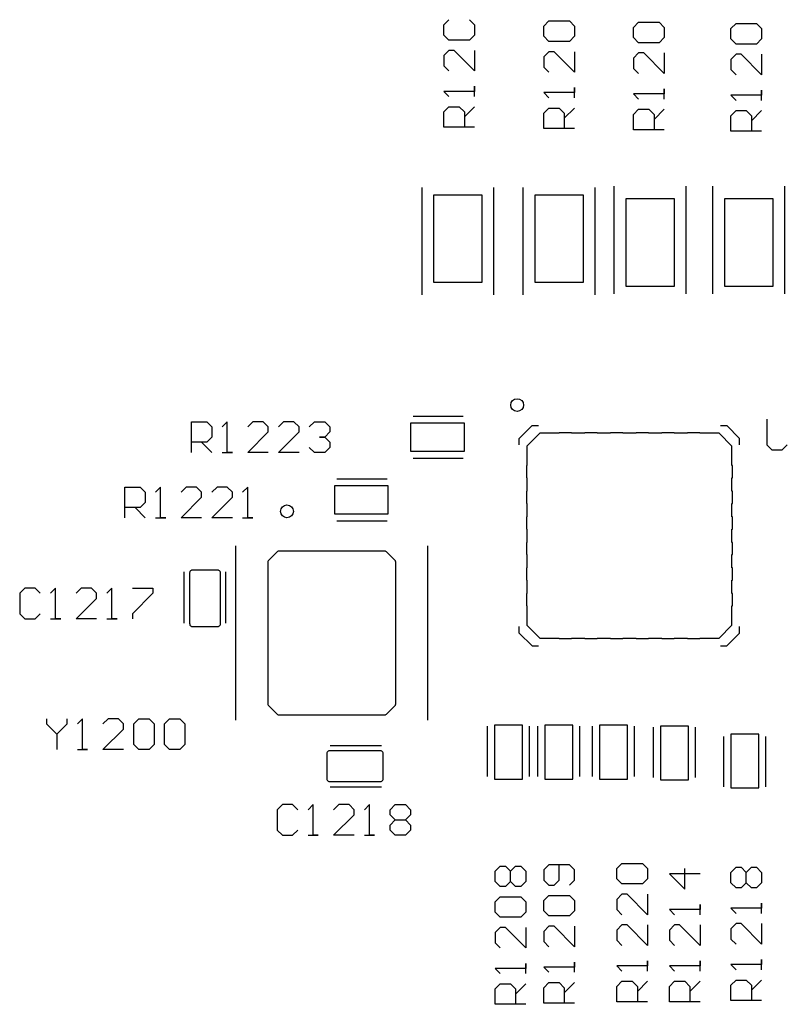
# Model space of a CAD drawing. Header units: inches. Extents: x 0 to 420, y -297 to 0.
# Tile 21 of 41: x 180 to 195, y -129 to -110. Entities that reach past the tile are written whole.
import ezdxf

# ---------------------------------------------------------------- set-up
doc = ezdxf.new("R2010")
doc.units = ezdxf.units.IN
doc.header["$MEASUREMENT"] = 0

msp = doc.modelspace()

# ---------------------------------------------------------------- linework, layer by layer
at = {"color": 18, "true_color": 0x000000}
for p, q in [((188.75, -110.15), (188.85, -110.05)), ((188.75, -110.35), (188.75, -110.15)), ((189.25, -110.05), (189.35, -110.15)), ((189.35, -110.15), (189.35, -110.35)), ((190.7, -110.175), (190.8, -110.075)), ((190.8, -110.075), (191.2, -110.075)), ((191.2, -110.075), (191.3, -110.175)), ((192.45, -110.2), (192.55, -110.1)), ((192.55, -110.1), (192.95, -110.1)), ((192.95, -110.1), (193.05, -110.2)), ((194.35, -110.225), (194.45, -110.125)), ((194.45, -110.125), (194.85, -110.125)), ((194.85, -110.125), (194.95, -110.225)), ((190.7, -110.375), (190.7, -110.175)), ((191.3, -110.175), (191.3, -110.375)), ((192.45, -110.4), (192.45, -110.2)), ((193.05, -110.2), (193.05, -110.4)), ((194.35, -110.425), (194.35, -110.225)), ((194.95, -110.225), (194.95, -110.425)), ((188.85, -110.45), (188.75, -110.35)), ((189.25, -110.45), (188.85, -110.45)), ((189.35, -110.35), (189.25, -110.45)), ((190.8, -110.475), (190.7, -110.375)), ((191.2, -110.475), (190.8, -110.475)), ((191.3, -110.375), (191.2, -110.475)), ((192.55, -110.5), (192.45, -110.4)), ((192.95, -110.5), (192.55, -110.5)), ((193.05, -110.4), (192.95, -110.5)), ((194.45, -110.525), (194.35, -110.425)), ((194.85, -110.525), (194.45, -110.525)), ((194.95, -110.425), (194.85, -110.525)), ((188.85, -110.65), (188.75, -110.75)), ((188.95, -110.65), (188.85, -110.65)), ((189.35, -111.05), (188.95, -110.65)), ((189.35, -110.65), (189.35, -111.05)), ((190.8, -110.675), (190.7, -110.775)), ((190.9, -110.675), (190.8, -110.675)), ((191.3, -111.075), (190.9, -110.675)), ((191.3, -110.675), (191.3, -111.075)), ((192.55, -110.7), (192.45, -110.8)), ((192.65, -110.7), (192.55, -110.7)), ((193.05, -111.1), (192.65, -110.7)), ((193.05, -110.7), (193.05, -111.1)), ((194.45, -110.725), (194.35, -110.825)), ((194.55, -110.725), (194.45, -110.725)), ((194.95, -111.125), (194.55, -110.725)), ((194.95, -110.725), (194.95, -111.125)), ((188.75, -110.75), (188.75, -110.95)), ((190.7, -110.775), (190.7, -110.975)), ((192.45, -110.8), (192.45, -111)), ((194.35, -110.825), (194.35, -111.025)), ((188.75, -110.95), (188.85, -111.05)), ((190.7, -110.975), (190.8, -111.075)), ((192.45, -111), (192.55, -111.1)), ((194.35, -111.025), (194.45, -111.125)), ((189.35, -111.45), (188.75, -111.45)), ((188.75, -111.45), (188.75, -111.45)), ((188.75, -111.45), (188.85, -111.55)), ((189.35, -111.55), (189.35, -111.35)), ((189.35, -111.35), (189.35, -111.45)), ((191.3, -111.475), (190.7, -111.475)), ((190.7, -111.475), (190.7, -111.475)), ((190.7, -111.475), (190.8, -111.575)), ((191.3, -111.575), (191.3, -111.375)), ((191.3, -111.375), (191.3, -111.475)), ((193.05, -111.5), (192.45, -111.5)), ((192.45, -111.5), (192.45, -111.5)), ((192.45, -111.5), (192.55, -111.6)), ((193.05, -111.6), (193.05, -111.4)), ((193.05, -111.4), (193.05, -111.5)), ((194.95, -111.625), (194.95, -111.425)), ((194.95, -111.425), (194.95, -111.525)), ((194.95, -111.525), (194.35, -111.525)), ((194.35, -111.525), (194.35, -111.525)), ((194.35, -111.525), (194.45, -111.625)), ((188.75, -111.85), (188.85, -111.75)), ((188.75, -112.15), (188.75, -111.85)), ((188.85, -111.75), (189.05, -111.75)), ((189.05, -111.75), (189.15, -111.85)), ((189.15, -111.95), (189.35, -111.75)), ((189.15, -111.85), (189.15, -112.15)), ((190.7, -111.875), (190.8, -111.775)), ((190.7, -112.175), (190.7, -111.875)), ((190.8, -111.775), (191, -111.775)), ((191, -111.775), (191.1, -111.875)), ((191.1, -111.975), (191.3, -111.775)), ((191.1, -111.875), (191.1, -112.175)), ((192.45, -111.9), (192.55, -111.8)), ((192.55, -111.8), (192.75, -111.8)), ((192.75, -111.8), (192.85, -111.9)), ((192.85, -112), (193.05, -111.8)), ((194.35, -111.925), (194.45, -111.825)), ((194.45, -111.825), (194.65, -111.825)), ((194.65, -111.825), (194.75, -111.925)), ((194.75, -112.025), (194.95, -111.825)), ((192.45, -112.2), (192.45, -111.9)), ((192.85, -111.9), (192.85, -112.2)), ((194.35, -112.225), (194.35, -111.925)), ((194.75, -111.925), (194.75, -112.225)), ((189.35, -112.15), (188.75, -112.15)), ((191.3, -112.175), (190.7, -112.175)), ((193.05, -112.2), (192.45, -112.2)), ((194.95, -112.225), (194.35, -112.225)), ((188.325, -115.425), (188.325, -113.325)), ((189.725, -115.425), (189.725, -113.325)), ((190.3, -115.425), (190.3, -113.325)), ((191.7, -115.425), (191.7, -113.325)), ((192.075, -115.4), (192.075, -113.3)), ((193.475, -115.4), (193.475, -113.3)), ((194, -115.4), (194, -113.3)), ((195.4, -115.4), (195.4, -113.3)), ((189.5, -113.475), (188.55, -113.475)), ((188.55, -113.475), (188.55, -113.575)), ((188.55, -113.575), (188.55, -115.075)), ((189.5, -113.575), (189.5, -113.475)), ((189.5, -115.075), (189.5, -113.575)), ((191.475, -113.475), (190.525, -113.475)), ((190.525, -113.475), (190.525, -113.575)), ((190.525, -113.575), (190.525, -115.075)), ((191.475, -113.575), (191.475, -113.475)), ((191.475, -115.075), (191.475, -113.575)), ((193.25, -113.55), (192.3, -113.55)), ((192.3, -113.55), (192.3, -113.65)), ((193.25, -113.65), (193.25, -113.55)), ((195.175, -113.55), (194.225, -113.55)), ((194.225, -113.55), (194.225, -113.65)), ((195.175, -113.65), (195.175, -113.55)), ((192.3, -113.65), (192.3, -115.15)), ((193.25, -115.15), (193.25, -113.65)), ((194.225, -113.65), (194.225, -115.15)), ((195.175, -115.15), (195.175, -113.65)), ((188.55, -115.075), (188.55, -115.175)), ((189.5, -115.175), (189.5, -115.075)), ((190.525, -115.075), (190.525, -115.175)), ((191.475, -115.175), (191.475, -115.075)), ((192.3, -115.15), (192.3, -115.25)), ((193.25, -115.25), (193.25, -115.15)), ((194.225, -115.15), (194.225, -115.25)), ((195.175, -115.25), (195.175, -115.15)), ((188.55, -115.175), (189.5, -115.175)), ((190.525, -115.175), (191.475, -115.175)), ((192.3, -115.25), (193.25, -115.25)), ((194.225, -115.25), (195.175, -115.25)), ((188.15, -117.79), (189.13, -117.79)), ((183.825, -118.5), (183.825, -117.9)), ((183.825, -117.9), (184.125, -117.9)), ((184.125, -117.9), (184.225, -118)), ((184.225, -118), (184.225, -118.2)), ((184.525, -117.9), (184.425, -118)), ((184.525, -118.5), (184.525, -117.9)), ((184.525, -117.9), (184.525, -117.9)), ((185.025, -117.9), (184.925, -118)), ((185.225, -117.9), (185.025, -117.9)), ((185.325, -118), (185.225, -117.9)), ((185.325, -118.1), (185.325, -118)), ((185.625, -117.9), (185.525, -118)), ((185.825, -117.9), (185.625, -117.9)), ((185.925, -118), (185.825, -117.9)), ((185.925, -118.1), (185.925, -118)), ((186.125, -118), (186.225, -117.9)), ((186.225, -117.9), (186.425, -117.9)), ((186.425, -117.9), (186.525, -118)), ((186.525, -118), (186.525, -118.1)), ((188.1, -117.925), (188.1, -118.475)), ((188.25, -117.925), (188.1, -117.925)), ((189, -117.925), (188.25, -117.925)), ((189.15, -117.925), (189, -117.925)), ((189.15, -118.475), (189.15, -117.925)), ((190.221, -118.225), (190.471, -117.975)), ((190.471, -117.975), (190.596, -117.975)), ((194.146, -117.975), (194.271, -117.975)), ((194.271, -117.975), (194.521, -118.225)), ((195.05, -117.85), (195.05, -118.35)), ((184.225, -118.2), (184.125, -118.3)), ((184.925, -118.5), (185.325, -118.1)), ((185.525, -118.5), (185.925, -118.1)), ((186.425, -118.2), (186.325, -118.2)), ((186.325, -118.2), (186.425, -118.2)), ((186.525, -118.1), (186.425, -118.2)), ((186.425, -118.2), (186.525, -118.3)), ((186.525, -118.1), (186.525, -118.1)), ((186.525, -118.1), (186.525, -118.1)), ((186.525, -118.1), (186.525, -118.1)), ((190.221, -118.35), (190.221, -118.225)), ((190.621, -118.125), (190.371, -118.375)), ((191.001, -118.125), (190.621, -118.125)), ((191.241, -118.115), (191.001, -118.115)), ((191.001, -118.115), (191.001, -118.125)), ((191.241, -118.125), (191.241, -118.115)), ((191.501, -118.125), (191.241, -118.125)), ((191.741, -118.115), (191.501, -118.115)), ((191.501, -118.115), (191.501, -118.125)), ((191.741, -118.125), (191.741, -118.115)), ((192.001, -118.125), (191.741, -118.125)), ((192.241, -118.115), (192.001, -118.115)), ((192.001, -118.115), (192.001, -118.125)), ((192.241, -118.125), (192.241, -118.115)), ((192.501, -118.125), (192.241, -118.125)), ((192.741, -118.115), (192.501, -118.115)), ((192.501, -118.115), (192.501, -118.125)), ((192.741, -118.125), (192.741, -118.115)), ((193.001, -118.125), (192.741, -118.125)), ((193.241, -118.115), (193.001, -118.115)), ((193.001, -118.115), (193.001, -118.125)), ((193.241, -118.125), (193.241, -118.115)), ((193.501, -118.125), (193.241, -118.125)), ((193.741, -118.115), (193.501, -118.115)), ((193.501, -118.115), (193.501, -118.125)), ((193.741, -118.125), (193.741, -118.115)), ((194.121, -118.125), (193.741, -118.125)), ((194.371, -118.375), (194.121, -118.125)), ((194.521, -118.35), (194.521, -118.225)), ((184.125, -118.3), (183.825, -118.3)), ((184.025, -118.3), (184.225, -118.5)), ((186.225, -118.5), (186.125, -118.4)), ((186.525, -118.4), (186.425, -118.5)), ((186.525, -118.3), (186.525, -118.4)), ((190.371, -118.375), (190.371, -118.755)), ((194.371, -118.755), (194.371, -118.375)), ((195.05, -118.35), (195.15, -118.45)), ((195.35, -118.45), (195.45, -118.35)), ((184.425, -118.5), (184.625, -118.5)), ((184.625, -118.5), (184.525, -118.5)), ((185.325, -118.5), (184.925, -118.5)), ((185.925, -118.5), (185.525, -118.5)), ((186.425, -118.5), (186.225, -118.5)), ((188.1, -118.475), (188.25, -118.475)), ((188.15, -118.61), (189.13, -118.61)), ((188.25, -118.475), (189, -118.475)), ((189, -118.475), (189.15, -118.475)), ((195.15, -118.45), (195.35, -118.45)), ((190.371, -118.755), (190.361, -118.755)), ((190.361, -118.755), (190.361, -118.995)), ((194.381, -118.755), (194.371, -118.755)), ((194.381, -118.995), (194.381, -118.755)), ((190.361, -118.995), (190.371, -118.995)), ((190.371, -118.995), (190.371, -119.255)), ((194.371, -119.255), (194.371, -118.995)), ((194.371, -118.995), (194.381, -118.995)), ((182.525, -119.775), (182.525, -119.175)), ((182.525, -119.175), (182.825, -119.175)), ((182.825, -119.175), (182.925, -119.275)), ((183.225, -119.175), (183.125, -119.275)), ((183.225, -119.775), (183.225, -119.175)), ((183.225, -119.175), (183.225, -119.175)), ((183.725, -119.175), (183.625, -119.275)), ((183.925, -119.175), (183.725, -119.175)), ((184.025, -119.275), (183.925, -119.175)), ((184.325, -119.175), (184.225, -119.275)), ((184.525, -119.175), (184.325, -119.175)), ((184.625, -119.275), (184.525, -119.175)), ((184.925, -119.175), (184.825, -119.275)), ((184.925, -119.775), (184.925, -119.175)), ((184.925, -119.175), (184.925, -119.175)), ((186.614, -119.149), (186.614, -119.699)), ((186.764, -119.149), (186.614, -119.149)), ((186.664, -119.014), (187.644, -119.014)), ((187.514, -119.149), (186.764, -119.149)), ((187.664, -119.149), (187.514, -119.149)), ((187.664, -119.699), (187.664, -119.149)), ((182.925, -119.275), (182.925, -119.475)), ((183.625, -119.775), (184.025, -119.375)), ((184.025, -119.375), (184.025, -119.275)), ((184.225, -119.775), (184.625, -119.375)), ((184.625, -119.375), (184.625, -119.275)), ((190.371, -119.255), (190.361, -119.255)), ((190.361, -119.255), (190.361, -119.495)), ((194.381, -119.255), (194.371, -119.255)), ((194.381, -119.495), (194.381, -119.255)), ((182.825, -119.575), (182.525, -119.575)), ((182.725, -119.575), (182.925, -119.775)), ((182.925, -119.475), (182.825, -119.575)), ((190.361, -119.495), (190.371, -119.495)), ((190.371, -119.495), (190.371, -119.755)), ((194.371, -119.755), (194.371, -119.495)), ((194.371, -119.495), (194.381, -119.495)), ((186.614, -119.699), (186.764, -119.699)), ((186.764, -119.699), (187.514, -119.699)), ((187.514, -119.699), (187.664, -119.699)), ((190.371, -119.755), (190.361, -119.755)), ((190.361, -119.755), (190.361, -119.995)), ((194.381, -119.755), (194.371, -119.755)), ((194.381, -119.995), (194.381, -119.755)), ((183.125, -119.775), (183.325, -119.775)), ((183.325, -119.775), (183.225, -119.775)), ((184.025, -119.775), (183.625, -119.775)), ((184.625, -119.775), (184.225, -119.775)), ((184.825, -119.775), (185.025, -119.775)), ((185.025, -119.775), (184.925, -119.775)), ((186.664, -119.834), (187.644, -119.834)), ((190.361, -119.995), (190.371, -119.995)), ((190.371, -119.995), (190.371, -120.255)), ((194.371, -120.255), (194.371, -119.995)), ((194.371, -119.995), (194.381, -119.995)), ((184.689, -123.725), (184.689, -120.325)), ((188.439, -123.725), (188.439, -120.325)), ((190.371, -120.255), (190.361, -120.255)), ((190.361, -120.255), (190.361, -120.495)), ((194.381, -120.255), (194.371, -120.255)), ((194.381, -120.495), (194.381, -120.255)), ((185.499, -120.44), (185.329, -120.61)), ((185.507, -120.433), (185.499, -120.44)), ((185.516, -120.429), (185.507, -120.433)), ((185.525, -120.426), (185.516, -120.429)), ((185.535, -120.425), (185.525, -120.426)), ((187.593, -120.425), (185.535, -120.425)), ((187.603, -120.426), (187.593, -120.425)), ((187.612, -120.429), (187.603, -120.426)), ((187.621, -120.433), (187.612, -120.429)), ((187.629, -120.44), (187.621, -120.433)), ((187.799, -120.61), (187.629, -120.44)), ((190.361, -120.495), (190.371, -120.495)), ((190.371, -120.495), (190.371, -120.755)), ((194.371, -120.755), (194.371, -120.495)), ((194.371, -120.495), (194.381, -120.495)), ((185.315, -120.636), (185.314, -120.646)), ((185.314, -120.646), (185.314, -123.404)), ((185.318, -120.627), (185.315, -120.636)), ((185.322, -120.618), (185.318, -120.627)), ((185.329, -120.61), (185.322, -120.618)), ((187.806, -120.618), (187.799, -120.61)), ((187.81, -120.627), (187.806, -120.618)), ((187.813, -120.636), (187.81, -120.627)), ((187.814, -120.646), (187.813, -120.636)), ((187.814, -123.404), (187.814, -120.646)), ((183.685, -121.832), (183.685, -120.832)), ((183.792, -120.838), (183.791, -120.849)), ((183.791, -120.849), (183.791, -120.899)), ((183.791, -120.899), (183.791, -121.799)), ((183.796, -120.827), (183.792, -120.838)), ((183.802, -120.818), (183.796, -120.827)), ((183.81, -120.81), (183.802, -120.818)), ((183.819, -120.804), (183.81, -120.81)), ((183.83, -120.8), (183.819, -120.804)), ((183.841, -120.799), (183.83, -120.8)), ((184.341, -120.799), (183.841, -120.799)), ((184.352, -120.8), (184.341, -120.799)), ((184.363, -120.804), (184.352, -120.8)), ((184.372, -120.81), (184.363, -120.804)), ((184.38, -120.818), (184.372, -120.81)), ((184.386, -120.827), (184.38, -120.818)), ((184.39, -120.838), (184.386, -120.827)), ((184.391, -120.849), (184.39, -120.838)), ((184.391, -120.899), (184.391, -120.849)), ((184.391, -121.799), (184.391, -120.899)), ((184.498, -121.832), (184.498, -120.832)), ((190.371, -120.755), (190.361, -120.755)), ((190.361, -120.755), (190.361, -120.995)), ((194.381, -120.755), (194.371, -120.755)), ((194.381, -120.995), (194.381, -120.755)), ((190.361, -120.995), (190.371, -120.995)), ((190.371, -120.995), (190.371, -121.255)), ((194.371, -121.255), (194.371, -120.995)), ((194.371, -120.995), (194.381, -120.995)), ((180.575, -121.15), (180.475, -121.25)), ((180.475, -121.25), (180.475, -121.65)), ((180.775, -121.15), (180.575, -121.15)), ((180.875, -121.25), (180.775, -121.15)), ((181.175, -121.15), (181.075, -121.25)), ((181.175, -121.75), (181.175, -121.15)), ((181.175, -121.15), (181.175, -121.15)), ((181.675, -121.15), (181.575, -121.25)), ((181.875, -121.15), (181.675, -121.15)), ((181.975, -121.25), (181.875, -121.15)), ((181.975, -121.35), (181.975, -121.25)), ((182.275, -121.15), (182.175, -121.25)), ((182.275, -121.75), (182.275, -121.15)), ((182.275, -121.15), (182.275, -121.15)), ((182.675, -121.15), (183.075, -121.15)), ((183.075, -121.25), (182.675, -121.65)), ((183.075, -121.15), (183.075, -121.25)), ((190.371, -121.255), (190.361, -121.255)), ((190.361, -121.255), (190.361, -121.495)), ((194.381, -121.255), (194.371, -121.255)), ((194.381, -121.495), (194.381, -121.255)), ((181.575, -121.75), (181.975, -121.35)), ((190.361, -121.495), (190.371, -121.495)), ((190.371, -121.495), (190.371, -121.875)), ((194.371, -121.875), (194.371, -121.495)), ((194.371, -121.495), (194.381, -121.495)), ((180.475, -121.65), (180.575, -121.75)), ((180.775, -121.75), (180.875, -121.65)), ((182.675, -121.65), (182.675, -121.75)), ((180.575, -121.75), (180.775, -121.75)), ((181.075, -121.75), (181.275, -121.75)), ((181.275, -121.75), (181.175, -121.75)), ((181.975, -121.75), (181.575, -121.75)), ((182.175, -121.75), (182.375, -121.75)), ((182.375, -121.75), (182.275, -121.75)), ((183.791, -121.799), (183.791, -121.849)), ((183.791, -121.849), (183.792, -121.849)), ((183.792, -121.849), (183.792, -121.86)), ((183.792, -121.86), (183.796, -121.871)), ((183.796, -121.871), (183.802, -121.88)), ((183.802, -121.88), (183.81, -121.888)), ((184.372, -121.888), (184.38, -121.88)), ((184.38, -121.88), (184.386, -121.871)), ((184.386, -121.871), (184.39, -121.86)), ((184.39, -121.86), (184.39, -121.849)), ((184.39, -121.849), (184.391, -121.849)), ((184.391, -121.849), (184.391, -121.799)), ((190.371, -121.875), (190.621, -122.125)), ((194.121, -122.125), (194.371, -121.875)), ((183.81, -121.888), (183.819, -121.894)), ((183.819, -121.894), (183.83, -121.898)), ((183.83, -121.898), (183.841, -121.899)), ((183.841, -121.899), (184.341, -121.899)), ((184.341, -121.899), (184.352, -121.898)), ((184.352, -121.898), (184.363, -121.894)), ((184.363, -121.894), (184.372, -121.888)), ((190.221, -122.025), (190.221, -121.9)), ((190.221, -122.025), (190.471, -122.275)), ((194.271, -122.275), (194.521, -122.025)), ((194.521, -122.025), (194.521, -121.9)), ((190.621, -122.125), (191.001, -122.125)), ((191.001, -122.125), (191.001, -122.135)), ((191.001, -122.135), (191.241, -122.135)), ((191.241, -122.125), (191.501, -122.125)), ((191.241, -122.135), (191.241, -122.125)), ((191.501, -122.125), (191.501, -122.135)), ((191.501, -122.135), (191.741, -122.135)), ((191.741, -122.135), (191.741, -122.125)), ((191.741, -122.125), (192.001, -122.125)), ((192.001, -122.125), (192.001, -122.135)), ((192.001, -122.135), (192.241, -122.135)), ((192.241, -122.135), (192.241, -122.125)), ((192.241, -122.125), (192.501, -122.125)), ((192.501, -122.125), (192.501, -122.135)), ((192.501, -122.135), (192.741, -122.135)), ((192.741, -122.135), (192.741, -122.125)), ((192.741, -122.125), (193.001, -122.125)), ((193.001, -122.125), (193.001, -122.135)), ((193.001, -122.135), (193.241, -122.135)), ((193.241, -122.135), (193.241, -122.125)), ((193.241, -122.125), (193.501, -122.125)), ((193.501, -122.125), (193.501, -122.135)), ((193.501, -122.135), (193.741, -122.135)), ((193.741, -122.135), (193.741, -122.125)), ((193.741, -122.125), (194.121, -122.125)), ((190.471, -122.275), (190.596, -122.275)), ((194.146, -122.275), (194.271, -122.275)), ((185.314, -123.404), (185.315, -123.414)), ((185.315, -123.414), (185.318, -123.423)), ((187.81, -123.423), (187.813, -123.414)), ((187.813, -123.414), (187.814, -123.404)), ((185.318, -123.423), (185.322, -123.432)), ((185.322, -123.432), (185.329, -123.44)), ((185.329, -123.44), (185.499, -123.61)), ((185.499, -123.61), (185.507, -123.617)), ((187.621, -123.617), (187.629, -123.61)), ((187.629, -123.61), (187.799, -123.44)), ((187.799, -123.44), (187.806, -123.432)), ((187.806, -123.432), (187.81, -123.423)), ((181, -123.7), (181, -123.8)), ((181, -123.8), (181.2, -124)), ((181.2, -124), (181.4, -123.8)), ((181.4, -123.8), (181.4, -123.7)), ((181.7, -123.7), (181.6, -123.8)), ((181.7, -124.3), (181.7, -123.7)), ((181.7, -123.7), (181.7, -123.7)), ((182.2, -123.7), (182.1, -123.8)), ((182.4, -123.7), (182.2, -123.7)), ((182.5, -123.8), (182.4, -123.7)), ((182.5, -123.9), (182.5, -123.8)), ((182.7, -123.8), (182.8, -123.7)), ((182.7, -124.2), (182.7, -123.8)), ((182.8, -123.7), (183, -123.7)), ((183, -123.7), (183.1, -123.8)), ((183.1, -123.8), (183.1, -124.2)), ((183.3, -123.8), (183.4, -123.7)), ((183.3, -124.2), (183.3, -123.8)), ((183.4, -123.7), (183.6, -123.7)), ((183.6, -123.7), (183.7, -123.8)), ((183.7, -123.8), (183.7, -124.2)), ((185.507, -123.617), (185.516, -123.621)), ((185.516, -123.621), (185.525, -123.624)), ((185.525, -123.624), (185.535, -123.625)), ((185.535, -123.625), (187.593, -123.625)), ((187.593, -123.625), (187.603, -123.624)), ((187.603, -123.624), (187.612, -123.621)), ((187.612, -123.621), (187.621, -123.617)), ((182.1, -124.3), (182.5, -123.9)), ((189.601, -124.826), (189.601, -123.846)), ((190.286, -123.826), (189.736, -123.826)), ((189.736, -123.826), (189.736, -123.976)), ((189.736, -123.976), (189.736, -124.726)), ((190.286, -123.976), (190.286, -123.826)), ((190.286, -124.726), (190.286, -123.976)), ((190.421, -124.826), (190.421, -123.846)), ((190.583, -124.826), (190.583, -123.846)), ((191.268, -123.826), (190.718, -123.826)), ((190.718, -123.826), (190.718, -123.976)), ((190.718, -123.976), (190.718, -124.726)), ((191.268, -123.976), (191.268, -123.826)), ((191.268, -124.726), (191.268, -123.976)), ((191.403, -124.826), (191.403, -123.846)), ((191.651, -124.826), (191.651, -123.846)), ((192.336, -123.826), (191.786, -123.826)), ((191.786, -123.826), (191.786, -123.976)), ((191.786, -123.976), (191.786, -124.726)), ((192.336, -123.976), (192.336, -123.826)), ((192.336, -124.726), (192.336, -123.976)), ((192.471, -124.826), (192.471, -123.846)), ((192.839, -124.845), (192.839, -123.865)), ((193.524, -123.845), (192.974, -123.845)), ((192.974, -123.845), (192.974, -123.995)), ((192.974, -123.995), (192.974, -124.745)), ((193.524, -123.995), (193.524, -123.845)), ((193.524, -124.745), (193.524, -123.995)), ((193.659, -124.845), (193.659, -123.865)), ((181.2, -124), (181.2, -124.3)), ((194.211, -125.028), (194.211, -124.048)), ((194.896, -123.998), (194.346, -123.998)), ((194.346, -123.998), (194.346, -124.148)), ((194.346, -124.148), (194.346, -124.898)), ((194.896, -124.148), (194.896, -123.998)), ((194.896, -124.898), (194.896, -124.148)), ((195.031, -125.028), (195.031, -124.048)), ((181.6, -124.3), (181.8, -124.3)), ((181.8, -124.3), (181.7, -124.3)), ((182.5, -124.3), (182.1, -124.3)), ((182.8, -124.3), (182.7, -124.2)), ((183, -124.3), (182.8, -124.3)), ((183.1, -124.2), (183, -124.3)), ((183.4, -124.3), (183.3, -124.2)), ((183.6, -124.3), (183.4, -124.3)), ((183.7, -124.2), (183.6, -124.3)), ((186.467, -124.364), (186.466, -124.375)), ((186.466, -124.375), (186.466, -124.875)), ((186.471, -124.353), (186.467, -124.364)), ((186.477, -124.344), (186.471, -124.353)), ((186.485, -124.336), (186.477, -124.344)), ((186.494, -124.33), (186.485, -124.336)), ((186.505, -124.326), (186.494, -124.33)), ((186.516, -124.326), (186.505, -124.326)), ((186.566, -124.325), (186.516, -124.325)), ((186.516, -124.325), (186.516, -124.326)), ((186.534, -124.219), (187.534, -124.219)), ((187.466, -124.325), (186.566, -124.325)), ((187.516, -124.325), (187.466, -124.325)), ((187.527, -124.326), (187.516, -124.325)), ((187.538, -124.33), (187.527, -124.326)), ((187.547, -124.336), (187.538, -124.33)), ((187.555, -124.344), (187.547, -124.336)), ((187.561, -124.353), (187.555, -124.344)), ((187.565, -124.364), (187.561, -124.353)), ((187.566, -124.375), (187.565, -124.364)), ((187.566, -124.875), (187.566, -124.375)), ((189.736, -124.726), (189.736, -124.876)), ((190.286, -124.876), (190.286, -124.726)), ((190.718, -124.726), (190.718, -124.876)), ((191.268, -124.876), (191.268, -124.726)), ((191.786, -124.726), (191.786, -124.876)), ((192.336, -124.876), (192.336, -124.726)), ((192.974, -124.745), (192.974, -124.895)), ((193.524, -124.895), (193.524, -124.745)), ((186.466, -124.875), (186.467, -124.886)), ((186.467, -124.886), (186.471, -124.897)), ((186.471, -124.897), (186.477, -124.906)), ((186.477, -124.906), (186.485, -124.914)), ((186.485, -124.914), (186.494, -124.92)), ((186.494, -124.92), (186.505, -124.924)), ((186.505, -124.924), (186.516, -124.924)), ((186.516, -124.924), (186.516, -124.925)), ((186.516, -124.925), (186.566, -124.925)), ((186.566, -124.925), (187.466, -124.925)), ((187.466, -124.925), (187.516, -124.925)), ((187.516, -124.925), (187.527, -124.924)), ((187.527, -124.924), (187.538, -124.92)), ((187.538, -124.92), (187.547, -124.914)), ((187.547, -124.914), (187.555, -124.906)), ((187.555, -124.906), (187.561, -124.897)), ((187.561, -124.897), (187.565, -124.886)), ((187.565, -124.886), (187.566, -124.875)), ((189.736, -124.876), (190.286, -124.876)), ((190.718, -124.876), (191.268, -124.876)), ((191.786, -124.876), (192.336, -124.876)), ((192.974, -124.895), (193.524, -124.895)), ((194.346, -124.898), (194.346, -125.048)), ((194.896, -125.048), (194.896, -124.898)), ((186.534, -125.031), (187.534, -125.031)), ((194.346, -125.048), (194.896, -125.048)), ((185.6, -125.375), (185.5, -125.475)), ((185.5, -125.475), (185.5, -125.875)), ((185.8, -125.375), (185.6, -125.375)), ((185.9, -125.475), (185.8, -125.375)), ((186.2, -125.375), (186.1, -125.475)), ((186.2, -125.975), (186.2, -125.375)), ((186.2, -125.375), (186.2, -125.375)), ((186.7, -125.375), (186.6, -125.475)), ((186.9, -125.375), (186.7, -125.375)), ((187, -125.475), (186.9, -125.375)), ((187, -125.575), (187, -125.475)), ((187.3, -125.375), (187.2, -125.475)), ((187.3, -125.975), (187.3, -125.375)), ((187.3, -125.375), (187.3, -125.375)), ((187.7, -125.475), (187.8, -125.375)), ((187.7, -125.575), (187.7, -125.475)), ((187.8, -125.375), (188, -125.375)), ((188, -125.375), (188.1, -125.475)), ((188.1, -125.475), (188.1, -125.575)), ((186.6, -125.975), (187, -125.575)), ((187.8, -125.675), (187.7, -125.575)), ((187.7, -125.775), (187.8, -125.675)), ((187.8, -125.675), (188, -125.675)), ((188.1, -125.575), (188, -125.675)), ((188, -125.675), (188.1, -125.775)), ((185.5, -125.875), (185.6, -125.975)), ((185.8, -125.975), (185.9, -125.875)), ((187.7, -125.875), (187.7, -125.775)), ((187.8, -125.975), (187.7, -125.875)), ((188.1, -125.875), (188, -125.975)), ((188.1, -125.775), (188.1, -125.875)), ((185.6, -125.975), (185.8, -125.975)), ((186.1, -125.975), (186.3, -125.975)), ((186.3, -125.975), (186.2, -125.975)), ((187, -125.975), (186.6, -125.975)), ((187.2, -125.975), (187.4, -125.975)), ((187.4, -125.975), (187.3, -125.975)), ((188, -125.975), (187.8, -125.975)), ((189.75, -126.675), (189.85, -126.575)), ((189.75, -126.875), (189.75, -126.675)), ((189.85, -126.575), (189.95, -126.575)), ((189.95, -126.575), (190.05, -126.675)), ((190.05, -126.675), (190.15, -126.575)), ((190.05, -126.875), (190.05, -126.675)), ((190.15, -126.575), (190.25, -126.575)), ((190.25, -126.575), (190.35, -126.675)), ((190.35, -126.675), (190.35, -126.875)), ((190.8, -126.55), (190.7, -126.65)), ((190.7, -126.65), (190.7, -126.85)), ((191.2, -126.55), (190.8, -126.55)), ((191, -126.85), (191, -126.55)), ((191.3, -126.65), (191.2, -126.55)), ((191.3, -126.85), (191.3, -126.65)), ((192.125, -126.625), (192.225, -126.525)), ((192.125, -126.825), (192.125, -126.625)), ((192.225, -126.525), (192.625, -126.525)), ((192.625, -126.525), (192.725, -126.625)), ((192.725, -126.625), (192.725, -126.825)), ((193.45, -127.025), (193.45, -126.625)), ((194.35, -126.7), (194.45, -126.6)), ((194.45, -126.6), (194.55, -126.6)), ((194.55, -126.6), (194.65, -126.7)), ((194.65, -126.7), (194.75, -126.6)), ((194.75, -126.6), (194.85, -126.6)), ((194.85, -126.6), (194.95, -126.7)), ((189.85, -126.975), (189.75, -126.875)), ((190.05, -126.875), (189.95, -126.975)), ((190.15, -126.975), (190.05, -126.875)), ((190.35, -126.875), (190.25, -126.975)), ((190.7, -126.85), (190.8, -126.95)), ((190.9, -126.95), (191, -126.85)), ((191.2, -126.95), (191.3, -126.85)), ((192.225, -126.925), (192.125, -126.825)), ((192.725, -126.825), (192.625, -126.925)), ((193.75, -126.725), (193.15, -126.725)), ((193.15, -126.725), (193.45, -127.025)), ((194.35, -126.9), (194.35, -126.7)), ((194.65, -126.9), (194.65, -126.7)), ((194.95, -126.7), (194.95, -126.9)), ((189.95, -126.975), (189.85, -126.975)), ((190.25, -126.975), (190.15, -126.975)), ((190.8, -126.95), (190.9, -126.95)), ((192.625, -126.925), (192.225, -126.925)), ((194.45, -127), (194.35, -126.9)), ((194.55, -127), (194.45, -127)), ((194.65, -126.9), (194.55, -127)), ((194.75, -127), (194.65, -126.9)), ((194.85, -127), (194.75, -127)), ((194.95, -126.9), (194.85, -127)), ((189.75, -127.275), (189.85, -127.175)), ((189.85, -127.175), (190.25, -127.175)), ((190.25, -127.175), (190.35, -127.275)), ((190.7, -127.25), (190.8, -127.15)), ((190.7, -127.45), (190.7, -127.25)), ((190.8, -127.15), (191.2, -127.15)), ((191.2, -127.15), (191.3, -127.25)), ((191.3, -127.25), (191.3, -127.45)), ((192.225, -127.125), (192.125, -127.225)), ((192.125, -127.225), (192.125, -127.425)), ((192.325, -127.125), (192.225, -127.125)), ((192.725, -127.525), (192.325, -127.125)), ((192.725, -127.125), (192.725, -127.525)), ((189.75, -127.475), (189.75, -127.275)), ((190.35, -127.275), (190.35, -127.475)), ((190.8, -127.55), (190.7, -127.45)), ((191.3, -127.45), (191.2, -127.55)), ((192.125, -127.425), (192.225, -127.525)), ((193.75, -127.425), (193.15, -127.425)), ((193.15, -127.425), (193.15, -127.425)), ((193.15, -127.425), (193.25, -127.525)), ((193.75, -127.525), (193.75, -127.325)), ((193.75, -127.325), (193.75, -127.425)), ((194.95, -127.4), (194.35, -127.4)), ((194.35, -127.4), (194.35, -127.4)), ((194.35, -127.4), (194.45, -127.5)), ((194.95, -127.5), (194.95, -127.3)), ((194.95, -127.3), (194.95, -127.4)), ((189.85, -127.575), (189.75, -127.475)), ((190.25, -127.575), (189.85, -127.575)), ((190.35, -127.475), (190.25, -127.575)), ((191.2, -127.55), (190.8, -127.55)), ((189.85, -127.775), (189.75, -127.875)), ((189.95, -127.775), (189.85, -127.775)), ((190.35, -128.175), (189.95, -127.775)), ((190.35, -127.775), (190.35, -128.175)), ((190.8, -127.75), (190.7, -127.85)), ((190.9, -127.75), (190.8, -127.75)), ((191.3, -128.15), (190.9, -127.75)), ((191.3, -127.75), (191.3, -128.15)), ((192.225, -127.725), (192.125, -127.825)), ((192.125, -127.825), (192.125, -128.025)), ((192.325, -127.725), (192.225, -127.725)), ((192.725, -128.125), (192.325, -127.725)), ((192.725, -127.725), (192.725, -128.125)), ((193.25, -127.725), (193.15, -127.825)), ((193.15, -127.825), (193.15, -128.025)), ((193.35, -127.725), (193.25, -127.725)), ((193.75, -128.125), (193.35, -127.725)), ((193.75, -127.725), (193.75, -128.125)), ((194.45, -127.7), (194.35, -127.8)), ((194.35, -127.8), (194.35, -128)), ((194.55, -127.7), (194.45, -127.7)), ((194.95, -128.1), (194.55, -127.7)), ((194.95, -127.7), (194.95, -128.1)), ((189.75, -127.875), (189.75, -128.075)), ((190.7, -127.85), (190.7, -128.05)), ((192.125, -128.025), (192.225, -128.125)), ((193.15, -128.025), (193.25, -128.125)), ((194.35, -128), (194.45, -128.1)), ((189.75, -128.075), (189.85, -128.175)), ((190.7, -128.05), (190.8, -128.15)), ((194.95, -128.6), (194.95, -128.4)), ((194.95, -128.4), (194.95, -128.5)), ((190.35, -128.575), (189.75, -128.575)), ((189.75, -128.575), (189.75, -128.575)), ((189.75, -128.575), (189.85, -128.675)), ((190.35, -128.675), (190.35, -128.475)), ((190.35, -128.475), (190.35, -128.575)), ((191.3, -128.55), (190.7, -128.55)), ((190.7, -128.55), (190.7, -128.55)), ((190.7, -128.55), (190.8, -128.65)), ((191.3, -128.65), (191.3, -128.45)), ((191.3, -128.45), (191.3, -128.55)), ((192.725, -128.525), (192.125, -128.525)), ((192.125, -128.525), (192.125, -128.525)), ((192.125, -128.525), (192.225, -128.625)), ((192.725, -128.625), (192.725, -128.425)), ((192.725, -128.425), (192.725, -128.525)), ((193.75, -128.525), (193.15, -128.525)), ((193.15, -128.525), (193.15, -128.525)), ((193.15, -128.525), (193.25, -128.625)), ((193.75, -128.625), (193.75, -128.425)), ((193.75, -128.425), (193.75, -128.525)), ((194.95, -128.5), (194.35, -128.5)), ((194.35, -128.5), (194.35, -128.5)), ((194.35, -128.5), (194.45, -128.6)), ((194.35, -128.9), (194.45, -128.8)), ((194.45, -128.8), (194.65, -128.8)), ((194.65, -128.8), (194.75, -128.9)), ((194.75, -129), (194.95, -128.8)), ((189.75, -128.975), (189.85, -128.875)), ((189.75, -129.275), (189.75, -128.975)), ((189.85, -128.875), (190.05, -128.875)), ((190.05, -128.875), (190.15, -128.975)), ((190.15, -129.075), (190.35, -128.875)), ((190.15, -128.975), (190.15, -129.275)), ((190.7, -128.95), (190.8, -128.85)), ((190.7, -129.25), (190.7, -128.95)), ((190.8, -128.85), (191, -128.85)), ((191, -128.85), (191.1, -128.95)), ((191.1, -129.05), (191.3, -128.85)), ((191.1, -128.95), (191.1, -129.25)), ((192.125, -128.925), (192.225, -128.825)), ((192.125, -129.225), (192.125, -128.925)), ((192.225, -128.825), (192.425, -128.825)), ((192.425, -128.825), (192.525, -128.925)), ((192.525, -129.025), (192.725, -128.825)), ((192.525, -128.925), (192.525, -129.225)), ((193.15, -128.925), (193.25, -128.825)), ((193.15, -129.225), (193.15, -128.925)), ((193.25, -128.825), (193.45, -128.825)), ((193.45, -128.825), (193.55, -128.925)), ((193.55, -129.025), (193.75, -128.825)), ((193.55, -128.925), (193.55, -129.225)), ((194.35, -129.2), (194.35, -128.9)), ((194.75, -128.9), (194.75, -129.2)), ((190.35, -129.275), (189.75, -129.275)), ((191.3, -129.25), (190.7, -129.25)), ((192.725, -129.225), (192.125, -129.225)), ((193.75, -129.225), (193.15, -129.225)), ((194.95, -129.2), (194.35, -129.2))]:
    msp.add_line(p, q, dxfattribs=at)
at = {"color": 7, "true_color": 0xffffff}
for p, q in [((189.5, -113.475), (188.55, -113.475)), ((188.55, -113.475), (188.55, -113.575)), ((188.55, -113.575), (188.55, -115.075)), ((189.5, -113.575), (189.5, -113.475)), ((189.5, -115.075), (189.5, -113.575)), ((191.475, -113.475), (190.525, -113.475)), ((190.525, -113.475), (190.525, -113.575)), ((190.525, -113.575), (190.525, -115.075)), ((191.475, -113.575), (191.475, -113.475)), ((191.475, -115.075), (191.475, -113.575)), ((193.25, -113.55), (192.3, -113.55)), ((192.3, -113.55), (192.3, -113.65)), ((193.25, -113.65), (193.25, -113.55)), ((195.175, -113.55), (194.225, -113.55)), ((194.225, -113.55), (194.225, -113.65)), ((195.175, -113.65), (195.175, -113.55)), ((192.3, -113.65), (192.3, -115.15)), ((193.25, -115.15), (193.25, -113.65)), ((194.225, -113.65), (194.225, -115.15)), ((195.175, -115.15), (195.175, -113.65)), ((188.55, -115.075), (188.55, -115.175)), ((189.5, -115.175), (189.5, -115.075)), ((190.525, -115.075), (190.525, -115.175)), ((191.475, -115.175), (191.475, -115.075)), ((192.3, -115.15), (192.3, -115.25)), ((193.25, -115.25), (193.25, -115.15)), ((194.225, -115.15), (194.225, -115.25)), ((195.175, -115.25), (195.175, -115.15)), ((188.55, -115.175), (189.5, -115.175)), ((190.525, -115.175), (191.475, -115.175)), ((192.3, -115.25), (193.25, -115.25)), ((194.225, -115.25), (195.175, -115.25)), ((188.1, -117.925), (188.1, -118.475)), ((188.25, -117.925), (188.1, -117.925)), ((189, -117.925), (188.25, -117.925)), ((189.15, -117.925), (189, -117.925)), ((189.15, -118.475), (189.15, -117.925)), ((190.621, -118.125), (190.371, -118.375)), ((191.001, -118.125), (190.621, -118.125)), ((191.241, -118.115), (191.001, -118.115)), ((191.001, -118.115), (191.001, -118.125)), ((191.241, -118.125), (191.241, -118.115)), ((191.501, -118.125), (191.241, -118.125)), ((191.741, -118.115), (191.501, -118.115)), ((191.501, -118.115), (191.501, -118.125)), ((191.741, -118.125), (191.741, -118.115)), ((192.001, -118.125), (191.741, -118.125)), ((192.241, -118.115), (192.001, -118.115)), ((192.001, -118.115), (192.001, -118.125)), ((192.241, -118.125), (192.241, -118.115)), ((192.501, -118.125), (192.241, -118.125)), ((192.741, -118.115), (192.501, -118.115)), ((192.501, -118.115), (192.501, -118.125)), ((192.741, -118.125), (192.741, -118.115)), ((193.001, -118.125), (192.741, -118.125)), ((193.241, -118.115), (193.001, -118.115)), ((193.001, -118.115), (193.001, -118.125)), ((193.241, -118.125), (193.241, -118.115)), ((193.501, -118.125), (193.241, -118.125)), ((193.741, -118.115), (193.501, -118.115)), ((193.501, -118.115), (193.501, -118.125)), ((193.741, -118.125), (193.741, -118.115)), ((194.121, -118.125), (193.741, -118.125)), ((194.371, -118.375), (194.121, -118.125)), ((190.371, -118.375), (190.371, -118.755)), ((194.371, -118.755), (194.371, -118.375)), ((188.1, -118.475), (188.25, -118.475)), ((188.25, -118.475), (189, -118.475)), ((189, -118.475), (189.15, -118.475)), ((190.371, -118.755), (190.361, -118.755)), ((190.361, -118.755), (190.361, -118.995)), ((194.381, -118.755), (194.371, -118.755)), ((194.381, -118.995), (194.381, -118.755)), ((190.361, -118.995), (190.371, -118.995)), ((190.371, -118.995), (190.371, -119.255)), ((194.371, -119.255), (194.371, -118.995)), ((194.371, -118.995), (194.381, -118.995)), ((186.614, -119.149), (186.614, -119.699)), ((186.764, -119.149), (186.614, -119.149)), ((187.514, -119.149), (186.764, -119.149)), ((187.664, -119.149), (187.514, -119.149)), ((187.664, -119.699), (187.664, -119.149)), ((190.371, -119.255), (190.361, -119.255)), ((190.361, -119.255), (190.361, -119.495)), ((194.381, -119.255), (194.371, -119.255)), ((194.381, -119.495), (194.381, -119.255)), ((190.361, -119.495), (190.371, -119.495)), ((190.371, -119.495), (190.371, -119.755)), ((194.371, -119.755), (194.371, -119.495)), ((194.371, -119.495), (194.381, -119.495)), ((186.614, -119.699), (186.764, -119.699)), ((186.764, -119.699), (187.514, -119.699)), ((187.514, -119.699), (187.664, -119.699)), ((190.371, -119.755), (190.361, -119.755)), ((190.361, -119.755), (190.361, -119.995)), ((194.381, -119.755), (194.371, -119.755)), ((194.381, -119.995), (194.381, -119.755)), ((190.361, -119.995), (190.371, -119.995)), ((190.371, -119.995), (190.371, -120.255)), ((194.371, -120.255), (194.371, -119.995)), ((194.371, -119.995), (194.381, -119.995)), ((190.371, -120.255), (190.361, -120.255)), ((190.361, -120.255), (190.361, -120.495)), ((194.381, -120.255), (194.371, -120.255)), ((194.381, -120.495), (194.381, -120.255)), ((185.499, -120.44), (185.329, -120.61)), ((185.507, -120.433), (185.499, -120.44)), ((185.516, -120.429), (185.507, -120.433)), ((185.525, -120.426), (185.516, -120.429)), ((185.535, -120.425), (185.525, -120.426)), ((187.593, -120.425), (185.535, -120.425)), ((187.603, -120.426), (187.593, -120.425)), ((187.612, -120.429), (187.603, -120.426)), ((187.621, -120.433), (187.612, -120.429)), ((187.629, -120.44), (187.621, -120.433)), ((187.799, -120.61), (187.629, -120.44)), ((190.361, -120.495), (190.371, -120.495)), ((190.371, -120.495), (190.371, -120.755)), ((194.371, -120.755), (194.371, -120.495)), ((194.371, -120.495), (194.381, -120.495)), ((185.315, -120.636), (185.314, -120.646)), ((185.314, -120.646), (185.314, -123.404)), ((185.318, -120.627), (185.315, -120.636)), ((185.322, -120.618), (185.318, -120.627)), ((185.329, -120.61), (185.322, -120.618)), ((187.806, -120.618), (187.799, -120.61)), ((187.81, -120.627), (187.806, -120.618)), ((187.813, -120.636), (187.81, -120.627)), ((187.814, -120.646), (187.813, -120.636)), ((187.814, -123.404), (187.814, -120.646)), ((183.792, -120.838), (183.791, -120.849)), ((183.791, -120.849), (183.791, -120.899)), ((183.791, -120.899), (183.791, -121.799)), ((183.796, -120.827), (183.792, -120.838)), ((183.802, -120.818), (183.796, -120.827)), ((183.81, -120.81), (183.802, -120.818)), ((183.819, -120.804), (183.81, -120.81)), ((183.83, -120.8), (183.819, -120.804)), ((183.841, -120.799), (183.83, -120.8)), ((184.341, -120.799), (183.841, -120.799)), ((184.352, -120.8), (184.341, -120.799)), ((184.363, -120.804), (184.352, -120.8)), ((184.372, -120.81), (184.363, -120.804)), ((184.38, -120.818), (184.372, -120.81)), ((184.386, -120.827), (184.38, -120.818)), ((184.39, -120.838), (184.386, -120.827)), ((184.391, -120.849), (184.39, -120.838)), ((184.391, -120.899), (184.391, -120.849)), ((184.391, -121.799), (184.391, -120.899)), ((190.371, -120.755), (190.361, -120.755)), ((190.361, -120.755), (190.361, -120.995)), ((194.381, -120.755), (194.371, -120.755)), ((194.381, -120.995), (194.381, -120.755)), ((190.361, -120.995), (190.371, -120.995)), ((190.371, -120.995), (190.371, -121.255)), ((194.371, -121.255), (194.371, -120.995)), ((194.371, -120.995), (194.381, -120.995)), ((190.371, -121.255), (190.361, -121.255)), ((190.361, -121.255), (190.361, -121.495)), ((194.381, -121.255), (194.371, -121.255)), ((194.381, -121.495), (194.381, -121.255)), ((190.361, -121.495), (190.371, -121.495)), ((190.371, -121.495), (190.371, -121.875)), ((194.371, -121.875), (194.371, -121.495)), ((194.371, -121.495), (194.381, -121.495)), ((183.791, -121.799), (183.791, -121.849)), ((183.791, -121.849), (183.792, -121.849)), ((183.792, -121.849), (183.792, -121.86)), ((183.792, -121.86), (183.796, -121.871)), ((183.796, -121.871), (183.802, -121.88)), ((183.802, -121.88), (183.81, -121.888)), ((184.372, -121.888), (184.38, -121.88)), ((184.38, -121.88), (184.386, -121.871)), ((184.386, -121.871), (184.39, -121.86)), ((184.39, -121.86), (184.39, -121.849)), ((184.39, -121.849), (184.391, -121.849)), ((184.391, -121.849), (184.391, -121.799)), ((190.371, -121.875), (190.621, -122.125)), ((194.121, -122.125), (194.371, -121.875)), ((183.81, -121.888), (183.819, -121.894)), ((183.819, -121.894), (183.83, -121.898)), ((183.83, -121.898), (183.841, -121.899)), ((183.841, -121.899), (184.341, -121.899)), ((184.341, -121.899), (184.352, -121.898)), ((184.352, -121.898), (184.363, -121.894)), ((184.363, -121.894), (184.372, -121.888)), ((190.621, -122.125), (191.001, -122.125)), ((191.001, -122.125), (191.001, -122.135)), ((191.001, -122.135), (191.241, -122.135)), ((191.241, -122.125), (191.501, -122.125)), ((191.241, -122.135), (191.241, -122.125)), ((191.501, -122.125), (191.501, -122.135)), ((191.501, -122.135), (191.741, -122.135)), ((191.741, -122.135), (191.741, -122.125)), ((191.741, -122.125), (192.001, -122.125)), ((192.001, -122.125), (192.001, -122.135)), ((192.001, -122.135), (192.241, -122.135)), ((192.241, -122.135), (192.241, -122.125)), ((192.241, -122.125), (192.501, -122.125)), ((192.501, -122.125), (192.501, -122.135)), ((192.501, -122.135), (192.741, -122.135)), ((192.741, -122.135), (192.741, -122.125)), ((192.741, -122.125), (193.001, -122.125)), ((193.001, -122.125), (193.001, -122.135)), ((193.001, -122.135), (193.241, -122.135)), ((193.241, -122.135), (193.241, -122.125)), ((193.241, -122.125), (193.501, -122.125)), ((193.501, -122.125), (193.501, -122.135)), ((193.501, -122.135), (193.741, -122.135)), ((193.741, -122.135), (193.741, -122.125)), ((193.741, -122.125), (194.121, -122.125)), ((185.314, -123.404), (185.315, -123.414)), ((185.315, -123.414), (185.318, -123.423)), ((187.81, -123.423), (187.813, -123.414)), ((187.813, -123.414), (187.814, -123.404)), ((185.318, -123.423), (185.322, -123.432)), ((185.322, -123.432), (185.329, -123.44)), ((185.329, -123.44), (185.499, -123.61)), ((185.499, -123.61), (185.507, -123.617)), ((187.621, -123.617), (187.629, -123.61)), ((187.629, -123.61), (187.799, -123.44)), ((187.799, -123.44), (187.806, -123.432)), ((187.806, -123.432), (187.81, -123.423)), ((185.507, -123.617), (185.516, -123.621)), ((185.516, -123.621), (185.525, -123.624)), ((185.525, -123.624), (185.535, -123.625)), ((185.535, -123.625), (187.593, -123.625)), ((187.593, -123.625), (187.603, -123.624)), ((187.603, -123.624), (187.612, -123.621)), ((187.612, -123.621), (187.621, -123.617)), ((190.286, -123.826), (189.736, -123.826)), ((189.736, -123.826), (189.736, -123.976)), ((189.736, -123.976), (189.736, -124.726)), ((190.286, -123.976), (190.286, -123.826)), ((190.286, -124.726), (190.286, -123.976)), ((191.268, -123.826), (190.718, -123.826)), ((190.718, -123.826), (190.718, -123.976)), ((190.718, -123.976), (190.718, -124.726)), ((191.268, -123.976), (191.268, -123.826)), ((191.268, -124.726), (191.268, -123.976)), ((192.336, -123.826), (191.786, -123.826)), ((191.786, -123.826), (191.786, -123.976)), ((191.786, -123.976), (191.786, -124.726)), ((192.336, -123.976), (192.336, -123.826)), ((192.336, -124.726), (192.336, -123.976)), ((193.524, -123.845), (192.974, -123.845)), ((192.974, -123.845), (192.974, -123.995)), ((192.974, -123.995), (192.974, -124.745)), ((193.524, -123.995), (193.524, -123.845)), ((193.524, -124.745), (193.524, -123.995)), ((194.896, -123.998), (194.346, -123.998)), ((194.346, -123.998), (194.346, -124.148)), ((194.346, -124.148), (194.346, -124.898)), ((194.896, -124.148), (194.896, -123.998)), ((194.896, -124.898), (194.896, -124.148)), ((186.467, -124.364), (186.466, -124.375)), ((186.466, -124.375), (186.466, -124.875)), ((186.471, -124.353), (186.467, -124.364)), ((186.477, -124.344), (186.471, -124.353)), ((186.485, -124.336), (186.477, -124.344)), ((186.494, -124.33), (186.485, -124.336)), ((186.505, -124.326), (186.494, -124.33)), ((186.516, -124.326), (186.505, -124.326)), ((186.566, -124.325), (186.516, -124.325)), ((186.516, -124.325), (186.516, -124.326)), ((187.466, -124.325), (186.566, -124.325)), ((187.516, -124.325), (187.466, -124.325)), ((187.527, -124.326), (187.516, -124.325)), ((187.538, -124.33), (187.527, -124.326)), ((187.547, -124.336), (187.538, -124.33)), ((187.555, -124.344), (187.547, -124.336)), ((187.561, -124.353), (187.555, -124.344)), ((187.565, -124.364), (187.561, -124.353)), ((187.566, -124.375), (187.565, -124.364)), ((187.566, -124.875), (187.566, -124.375)), ((189.736, -124.726), (189.736, -124.876)), ((190.286, -124.876), (190.286, -124.726)), ((190.718, -124.726), (190.718, -124.876)), ((191.268, -124.876), (191.268, -124.726)), ((191.786, -124.726), (191.786, -124.876)), ((192.336, -124.876), (192.336, -124.726)), ((192.974, -124.745), (192.974, -124.895)), ((193.524, -124.895), (193.524, -124.745)), ((186.466, -124.875), (186.467, -124.886)), ((186.467, -124.886), (186.471, -124.897)), ((186.471, -124.897), (186.477, -124.906)), ((186.477, -124.906), (186.485, -124.914)), ((186.485, -124.914), (186.494, -124.92)), ((186.494, -124.92), (186.505, -124.924)), ((186.505, -124.924), (186.516, -124.924)), ((186.516, -124.924), (186.516, -124.925)), ((186.516, -124.925), (186.566, -124.925)), ((186.566, -124.925), (187.466, -124.925)), ((187.466, -124.925), (187.516, -124.925)), ((187.516, -124.925), (187.527, -124.924)), ((187.527, -124.924), (187.538, -124.92)), ((187.538, -124.92), (187.547, -124.914)), ((187.547, -124.914), (187.555, -124.906)), ((187.555, -124.906), (187.561, -124.897)), ((187.561, -124.897), (187.565, -124.886)), ((187.565, -124.886), (187.566, -124.875)), ((189.736, -124.876), (190.286, -124.876)), ((190.718, -124.876), (191.268, -124.876)), ((191.786, -124.876), (192.336, -124.876)), ((192.974, -124.895), (193.524, -124.895)), ((194.346, -124.898), (194.346, -125.048)), ((194.896, -125.048), (194.896, -124.898)), ((194.346, -125.048), (194.896, -125.048))]:
    msp.add_line(p, q, dxfattribs=at)
at = {"color": 18, "true_color": 0x000000}
for centre in [(190.18, -117.575), (185.689, -119.65)]:
    msp.add_ellipse(centre, major_axis=(0, 0.125), ratio=1, dxfattribs=at)

doc.saveas('drawing.dxf')
